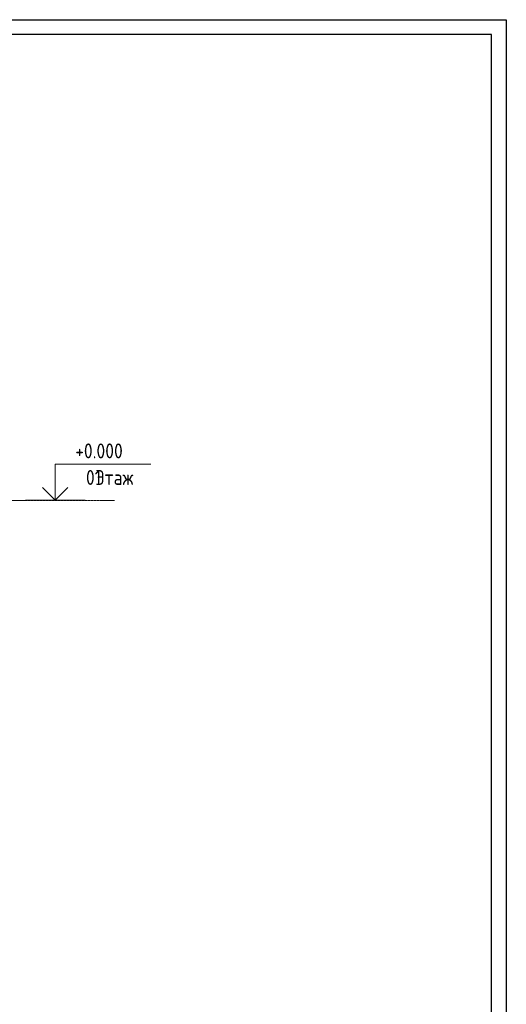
# Model space of a CAD drawing. Header units: metres. Extents: x -54598 to 1827199, y -329446 to -256744.
# Tile 211 of 256: x 159308 to 175602, y -289734 to -256744. Entities that reach past the tile are written whole.
import ezdxf

# ---------------------------------------------------------------- set-up
doc = ezdxf.new("R2010")
doc.units = ezdxf.units.M
doc.linetypes.add('ADSK_Линия сетки', pattern=[25, 20, -2.5, 0, -2.5])
for name, color, linetype, lineweight in [('A-ANNO-NOTE', 131, 'Continuous', 20), ('A-FLOR-LEVL', 51, 'Continuous', 9), ('ЭМ', 3, 'Continuous', 20)]:
    doc.layers.add(name, color=color, linetype=linetype, lineweight=lineweight)
doc.layers.add('PDF UCHUN', color=3, linetype='Continuous')
doc.layers.add('Формат', color=253, linetype='Continuous')
doc.styles.add('GOST Common', font='GOST_Common.ttf', dxfattribs={"width": 0.9, "height": 125})

# ---------------------------------------------------------------- blocks, each defined once
blk = doc.blocks.new('fasdfds')
at = {"layer": 'A-ANNO-NOTE'}
for p, q in [((295261.3, 94705.8), (296061.3, 94705.8)), ((295261.3, 94405.8), (295261.3, 94705.8)), ((295261.3, 94405.8), (295155.3, 94511.8)), ((295261.3, 94405.8), (295367.4, 94511.8)), ((295011.3, 94405.8), (295511.3, 94405.8))]:
    blk.add_line(p, q, dxfattribs=at)
at = {"layer": 'A-FLOR-LEVL', "linetype": 'ADSK_Линия сетки', "lineweight": 20}
blk.add_line((295756.1, 94402.2), (290933.2, 94402.2), dxfattribs=at)
at = {"layer": 'A-FLOR-LEVL', "style": 'GOST Common', "width": 0.9}
for s, p in [('+0.000', (295428, 94755.3)), (' 01', (295449.9, 94532.6)), ('Этаж', (295597.7, 94532.6))]:
    blk.add_text(s, height=125, dxfattribs=at).set_placement(p)
blk = doc.blocks.new('*U30')
at = {"layer": 'ЭМ', "color": 0, "lineweight": 20, "ltscale": 0.5}
blk.add_lwpolyline([(0, 0), (841, 0), (841, 594), (0, 594)], close=True, dxfattribs=at)
at = {"layer": 'ЭМ', "color": 0, "lineweight": 30, "ltscale": 0.5}
blk.add_lwpolyline([(20, 5), (836, 5), (836, 589), (20, 589)], close=True, dxfattribs=at)

msp = doc.modelspace()

# ---------------------------------------------------------------- linework, layer by layer
at = {"layer": 'PDF UCHUN', "color": 0, "lineweight": 25}
msp.add_lwpolyline([(91502, -256744), (175602, -256744), (175602, -316144), (91502, -316144)], close=True, dxfattribs=at)

# ---------------------------------------------------------------- block references
at = {"color": 5, "lineweight": 30, "xscale": 4, "yscale": 4, "zscale": 4}
msp.add_blockref('fasdfds', (-1020547, -650463), dxfattribs=at)
at = {"layer": 'Формат', "color": 0, "xscale": 100, "yscale": 100, "zscale": 100}
msp.add_blockref('*U30', (91502, -316144), dxfattribs=at)

doc.saveas('drawing.dxf')
